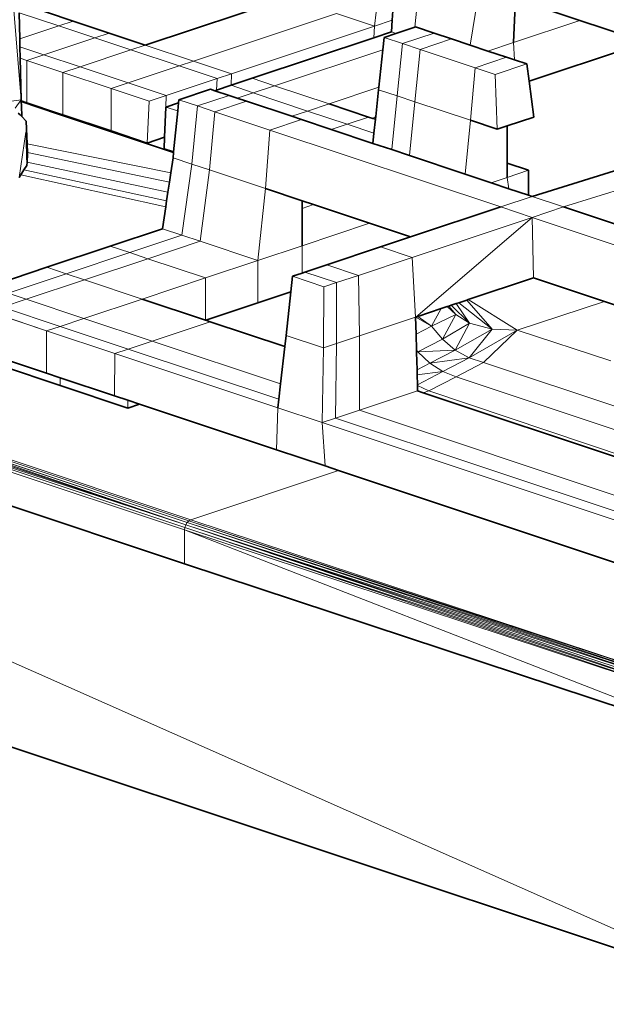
# Model space of a CAD drawing. Header units: inches. Extents: x 0 to 12.9, y 0 to 8.3.
# Tile 52 of 74: x 8.478 to 8.845, y 1.415 to 2.032. Entities that reach past the tile are written whole.
import ezdxf

# ---------------------------------------------------------------- set-up
doc = ezdxf.new("R2010")
doc.units = ezdxf.units.IN
doc.header["$MEASUREMENT"] = 0
doc.layers.add('Default', color=7, linetype='Continuous')

# ---------------------------------------------------------------- blocks, each defined once
blk = doc.blocks.new('MODEL_3')
at = {"lineweight": 0}
for p, q in [((8.95666, 1.41454), (6.9402, 2.08668)), ((8.70558, 2.07242), (8.70021, 2.02762)), ((8.70021, 2.02762), (8.70558, 2.07242)), ((8.71398, 2.06962), (8.71134, 2.03133)), ((8.71134, 2.03133), (8.71398, 2.06962)), ((8.72562, 2.02708), (8.72921, 2.06454)), ((8.72921, 2.06454), (8.72562, 2.02708)), ((8.76027, 2.01576), (8.76621, 2.05221)), ((8.76621, 2.05221), (8.76027, 2.01576)), ((8.47884, 1.98145), (8.47341, 2.0485)), ((8.47341, 2.0485), (8.47884, 1.98145)), ((8.64612, 2.04565), (8.5567, 2.01584)), ((8.5567, 2.01584), (8.64612, 2.04565)), ((8.51156, 2.03089), (8.47755, 2.04223)), ((8.47755, 2.04223), (8.51156, 2.03089)), ((8.78743, 2.0175), (8.78833, 2.04054)), ((8.78833, 2.04054), (8.78743, 2.0175)), ((8.79477, 2.04269), (8.82889, 2.03132)), ((8.82889, 2.03132), (8.79477, 2.04269)), ((8.47768, 2.03612), (8.47803, 2.01971)), ((8.50246, 2.02786), (8.47768, 2.03612)), ((8.47768, 2.03612), (8.50246, 2.02786)), ((8.47803, 2.01971), (8.47768, 2.03612)), ((8.51156, 2.03089), (8.50246, 2.02786)), ((8.50246, 2.02786), (8.51156, 2.03089)), ((8.53409, 2.02338), (8.51156, 2.03089)), ((8.51156, 2.03089), (8.53409, 2.02338)), ((8.67638, 2.03556), (8.58696, 2.00576)), ((8.58696, 2.00576), (8.67638, 2.03556)), ((8.67638, 2.03556), (8.70021, 2.02762)), ((8.70021, 2.02762), (8.67638, 2.03556)), ((8.70021, 2.02762), (8.71134, 2.03133)), ((8.71134, 2.03133), (8.70021, 2.02762)), ((8.71134, 2.03133), (8.71084, 2.02408)), ((8.71084, 2.02408), (8.71134, 2.03133)), ((8.78743, 2.0175), (8.82889, 2.03132)), ((8.82889, 2.03132), (8.78743, 2.0175)), ((8.82889, 2.03132), (8.87032, 2.01751)), ((8.87032, 2.01751), (8.82889, 2.03132)), ((8.50246, 2.02786), (8.47803, 2.01971)), ((8.47803, 2.01971), (8.50246, 2.02786)), ((8.50246, 2.02786), (8.52499, 2.02035)), ((8.52499, 2.02035), (8.50246, 2.02786)), ((8.70021, 2.02762), (8.61078, 1.99782)), ((8.61078, 1.99782), (8.70021, 2.02762)), ((8.70021, 2.02762), (8.69987, 2.02042)), ((8.69987, 2.02042), (8.70021, 2.02762)), ((8.72562, 2.02708), (8.71373, 2.02311)), ((8.71373, 2.02311), (8.72562, 2.02708)), ((8.72597, 2.02719), (8.72562, 2.02708)), ((8.72562, 2.02708), (8.72597, 2.02719)), ((8.7376, 2.02332), (8.72597, 2.02719)), ((8.72597, 2.02719), (8.7376, 2.02332)), ((8.95666, 1.41454), (7.58737, 2.02194)), ((7.58737, 2.02194), (8.95666, 1.41454)), ((8.47803, 2.01971), (8.47814, 2.01475)), ((8.47814, 2.01475), (8.47803, 2.01971)), ((8.52499, 2.02035), (8.49317, 2.00974)), ((8.49317, 2.00974), (8.52499, 2.02035)), ((8.53409, 2.02338), (8.52499, 2.02035)), ((8.52499, 2.02035), (8.53409, 2.02338)), ((8.5476, 2.01281), (8.52499, 2.02035)), ((8.52499, 2.02035), (8.5476, 2.01281)), ((8.5567, 2.01584), (8.53409, 2.02338)), ((8.53409, 2.02338), (8.5567, 2.01584)), ((8.69987, 2.02042), (8.62363, 1.99501)), ((8.62363, 1.99501), (8.69987, 2.02042)), ((8.71084, 2.02408), (8.69987, 2.02042)), ((8.69987, 2.02042), (8.71084, 2.02408)), ((8.70625, 2.02062), (8.70545, 2.01292)), ((8.70545, 2.01292), (8.70625, 2.02062)), ((8.71373, 2.02311), (8.70625, 2.02062)), ((8.70625, 2.02062), (8.71373, 2.02311)), ((8.71788, 2.01674), (8.70625, 2.02062)), ((8.70625, 2.02062), (8.71788, 2.01674)), ((8.71373, 2.02311), (8.71084, 2.02408)), ((8.71084, 2.02408), (8.71373, 2.02311)), ((8.7376, 2.02332), (8.71788, 2.01674)), ((8.71788, 2.01674), (8.7376, 2.02332)), ((8.74852, 2.01968), (8.7288, 2.01311)), ((8.7288, 2.01311), (8.74852, 2.01968)), ((8.74852, 2.01968), (8.7376, 2.02332)), ((8.7376, 2.02332), (8.74852, 2.01968)), ((8.76027, 2.01576), (8.74852, 2.01968)), ((8.74852, 2.01968), (8.76027, 2.01576)), ((8.47814, 2.01475), (8.47829, 2.00752)), ((8.49317, 2.00974), (8.47814, 2.01475)), ((8.47829, 2.00752), (8.47814, 2.01475)), ((8.47814, 2.01475), (8.49317, 2.00974)), ((8.5476, 2.01281), (8.51578, 2.0022)), ((8.51578, 2.0022), (8.5476, 2.01281)), ((8.5567, 2.01584), (8.5476, 2.01281)), ((8.5476, 2.01281), (8.5567, 2.01584)), ((8.57786, 2.00272), (8.5476, 2.01281)), ((8.5476, 2.01281), (8.57786, 2.00272)), ((8.58696, 2.00576), (8.5567, 2.01584)), ((8.5567, 2.01584), (8.58696, 2.00576)), ((8.70545, 2.01292), (8.63768, 1.99033)), ((8.63768, 1.99033), (8.70545, 2.01292)), ((8.70545, 2.01292), (8.70301, 1.98936)), ((8.70301, 1.98936), (8.70545, 2.01292)), ((8.71788, 2.01674), (8.71455, 1.9839)), ((8.71455, 1.9839), (8.71788, 2.01674)), ((8.7288, 2.01311), (8.71788, 2.01674)), ((8.71788, 2.01674), (8.7288, 2.01311)), ((8.7288, 2.01311), (8.72555, 1.98024)), ((8.72555, 1.98024), (8.7288, 2.01311)), ((8.7288, 2.01311), (8.76334, 2.00159)), ((8.76334, 2.00159), (8.7288, 2.01311)), ((8.77125, 2.0121), (8.76027, 2.01576)), ((8.76027, 2.01576), (8.77125, 2.0121)), ((8.77125, 2.0121), (8.78743, 2.0175)), ((8.78743, 2.0175), (8.77125, 2.0121)), ((8.78306, 2.00816), (8.77125, 2.0121)), ((8.77125, 2.0121), (8.78306, 2.00816)), ((8.78808, 2.00649), (8.78743, 2.0175)), ((8.78743, 2.0175), (8.78808, 2.00649)), ((8.79711, 1.9931), (8.87032, 2.01751)), ((8.87032, 2.01751), (8.79711, 1.9931)), ((8.47829, 2.00752), (8.47884, 1.98145)), ((8.47884, 1.98145), (8.47829, 2.00752)), ((8.47829, 2.00752), (8.4824, 2.00615)), ((8.4824, 2.00615), (8.47829, 2.00752)), ((8.4824, 2.00615), (8.49317, 2.00974)), ((8.49317, 2.00974), (8.4824, 2.00615)), ((8.50501, 1.99861), (8.4824, 2.00615)), ((8.4824, 2.00615), (8.50501, 1.99861)), ((8.4824, 1.9796), (8.4824, 2.00615)), ((8.4824, 2.00615), (8.4824, 1.9796)), ((8.51578, 2.0022), (8.49317, 2.00974)), ((8.49317, 2.00974), (8.51578, 2.0022)), ((8.76334, 2.00159), (8.78306, 2.00816)), ((8.78306, 2.00816), (8.76334, 2.00159)), ((8.78808, 2.00649), (8.78306, 2.00816)), ((8.78306, 2.00816), (8.78808, 2.00649)), ((8.79567, 2.00396), (8.78808, 2.00649)), ((8.78808, 2.00649), (8.79567, 2.00396)), ((8.51578, 2.0022), (8.50501, 1.99861)), ((8.50501, 1.99861), (8.51578, 2.0022)), ((8.54604, 1.99212), (8.51578, 2.0022)), ((8.51578, 2.0022), (8.54604, 1.99212)), ((8.57786, 2.00272), (8.54604, 1.99212)), ((8.54604, 1.99212), (8.57786, 2.00272)), ((8.57786, 2.00272), (8.58696, 2.00576)), ((8.58696, 2.00576), (8.57786, 2.00272)), ((8.60168, 1.99478), (8.57786, 2.00272)), ((8.57786, 2.00272), (8.60168, 1.99478)), ((8.61078, 1.99782), (8.58696, 2.00576)), ((8.58696, 2.00576), (8.61078, 1.99782)), ((8.76334, 2.00159), (8.76033, 1.96865)), ((8.76033, 1.96865), (8.76334, 2.00159)), ((8.76334, 2.00159), (8.77594, 1.99739)), ((8.77594, 1.99739), (8.76334, 2.00159)), ((8.77594, 1.99739), (8.79567, 2.00396)), ((8.79567, 2.00396), (8.77594, 1.99739)), ((8.79711, 1.9931), (8.79567, 2.00396)), ((8.79567, 2.00396), (8.79711, 1.9931)), ((8.50501, 1.99861), (8.50501, 1.97206)), ((8.50501, 1.97206), (8.50501, 1.99861)), ((8.50501, 1.99861), (8.53527, 1.98853)), ((8.53527, 1.98853), (8.50501, 1.99861)), ((8.60168, 1.99478), (8.56986, 1.98417)), ((8.56986, 1.98417), (8.60168, 1.99478)), ((8.60168, 1.99478), (8.60134, 1.98758)), ((8.61078, 1.99782), (8.60168, 1.99478)), ((8.61045, 1.99062), (8.61078, 1.99782)), ((8.62363, 1.99501), (8.61045, 1.99062)), ((8.61045, 1.99062), (8.62363, 1.99501)), ((8.63768, 1.99033), (8.62363, 1.99501)), ((8.62363, 1.99501), (8.63768, 1.99033)), ((8.77594, 1.99739), (8.77711, 1.96305)), ((8.77711, 1.96305), (8.77594, 1.99739)), ((8.54604, 1.99212), (8.53527, 1.98853)), ((8.53527, 1.98853), (8.54604, 1.99212)), ((8.53527, 1.98853), (8.53527, 1.96197)), ((8.53527, 1.96197), (8.53527, 1.98853)), ((8.53527, 1.98853), (8.5591, 1.98059)), ((8.5591, 1.98059), (8.53527, 1.98853)), ((8.54604, 1.99212), (8.56986, 1.98417)), ((8.56986, 1.98417), (8.54604, 1.99212)), ((8.59754, 1.98813), (8.57778, 1.98155)), ((8.57778, 1.98155), (8.59754, 1.98813)), ((8.60027, 1.98722), (8.59754, 1.98813)), ((8.59754, 1.98813), (8.60027, 1.98722)), ((8.60134, 1.98758), (8.60027, 1.98722)), ((8.60027, 1.98722), (8.60134, 1.98758)), ((8.60134, 1.98758), (8.61045, 1.99062)), ((8.62425, 1.98585), (8.61045, 1.99062)), ((8.61045, 1.99062), (8.62425, 1.98585)), ((8.63768, 1.99033), (8.62425, 1.98585)), ((8.62425, 1.98585), (8.63768, 1.99033)), ((8.6718, 1.97895), (8.63768, 1.99033)), ((8.63768, 1.99033), (8.6718, 1.97895)), ((8.70301, 1.98936), (8.6718, 1.97895)), ((8.6718, 1.97895), (8.70301, 1.98936)), ((8.70285, 1.98781), (8.70105, 1.97106)), ((8.70105, 1.97106), (8.70285, 1.98781)), ((8.70285, 1.98781), (8.70301, 1.98936)), ((8.70301, 1.98936), (8.70285, 1.98781)), ((8.71455, 1.9839), (8.70285, 1.98781)), ((8.70285, 1.98781), (8.71455, 1.9839)), ((8.8001, 1.97072), (8.79711, 1.9931)), ((8.79711, 1.9931), (8.8001, 1.97072)), ((8.46798, 1.98013), (8.47884, 1.98145)), ((8.47884, 1.98145), (8.46798, 1.98013)), ((8.47884, 1.98145), (8.47511, 1.97626)), ((8.4789, 1.98077), (8.47884, 1.98145)), ((8.5591, 1.98059), (8.56986, 1.98417)), ((8.56986, 1.98417), (8.5591, 1.98059)), ((8.56986, 1.98417), (8.56958, 1.97699)), ((8.56958, 1.97699), (8.56986, 1.98417)), ((8.57778, 1.98155), (8.57759, 1.97966)), ((8.57759, 1.97966), (8.57778, 1.98155)), ((8.58939, 1.97768), (8.57778, 1.98155)), ((8.57778, 1.98155), (8.58939, 1.97768)), ((8.60914, 1.98427), (8.58939, 1.97768)), ((8.58939, 1.97768), (8.60914, 1.98427)), ((8.60027, 1.98722), (8.60914, 1.98427)), ((8.60914, 1.98427), (8.60027, 1.98722)), ((8.60914, 1.98427), (8.61432, 1.98254)), ((8.61432, 1.98254), (8.60914, 1.98427)), ((8.61432, 1.98254), (8.62425, 1.98585)), ((8.62425, 1.98585), (8.61432, 1.98254)), ((8.61432, 1.98254), (8.62004, 1.98064)), ((8.62004, 1.98064), (8.61432, 1.98254)), ((8.65837, 1.97448), (8.62425, 1.98585)), ((8.62425, 1.98585), (8.65837, 1.97448)), ((8.71455, 1.9839), (8.71104, 1.95026)), ((8.71104, 1.95026), (8.71455, 1.9839)), ((8.72555, 1.98024), (8.71455, 1.9839)), ((8.71455, 1.9839), (8.72555, 1.98024)), ((8.4824, 1.9796), (8.4789, 1.98077)), ((8.4789, 1.98077), (8.4824, 1.9796)), ((8.47893, 1.98035), (8.4789, 1.98077)), ((8.47914, 1.97777), (8.47893, 1.98035)), ((8.47893, 1.98035), (8.50241, 1.97252)), ((8.50241, 1.97252), (8.47893, 1.98035)), ((8.47934, 1.97095), (8.47914, 1.97777)), ((8.50241, 1.97293), (8.4824, 1.9796)), ((8.4824, 1.9796), (8.50241, 1.97293)), ((8.5591, 1.98059), (8.55789, 1.95443)), ((8.55789, 1.95443), (8.5591, 1.98059)), ((8.56958, 1.97699), (8.56865, 1.95802)), ((8.56865, 1.95802), (8.56958, 1.97699)), ((8.57759, 1.97966), (8.56958, 1.97699)), ((8.56958, 1.97699), (8.57706, 1.9745)), ((8.57706, 1.9745), (8.57759, 1.97966)), ((8.58939, 1.97768), (8.58587, 1.94124)), ((8.58587, 1.94124), (8.58939, 1.97768)), ((8.60028, 1.97405), (8.58939, 1.97768)), ((8.58939, 1.97768), (8.60028, 1.97405)), ((8.62004, 1.98064), (8.60028, 1.97405)), ((8.60028, 1.97405), (8.62004, 1.98064)), ((8.62004, 1.98064), (8.64844, 1.97117)), ((8.64844, 1.97117), (8.62004, 1.98064)), ((8.6718, 1.97895), (8.65837, 1.97448)), ((8.65837, 1.97448), (8.6718, 1.97895)), ((8.6718, 1.97895), (8.69654, 1.97071)), ((8.69654, 1.97071), (8.6718, 1.97895)), ((8.72212, 1.94656), (8.72555, 1.98024)), ((8.72555, 1.98024), (8.72212, 1.94656)), ((8.72555, 1.98024), (8.76033, 1.96865)), ((8.76033, 1.96865), (8.72555, 1.98024)), ((8.48213, 1.96818), (8.47934, 1.97095)), ((8.50501, 1.97206), (8.50241, 1.97293)), ((8.50241, 1.97252), (8.50241, 1.97293)), ((8.50241, 1.97293), (8.50501, 1.97206)), ((8.50241, 1.97293), (8.50241, 1.97252)), ((8.50241, 1.97252), (8.57442, 1.94852)), ((8.57442, 1.94852), (8.50241, 1.97252)), ((8.53527, 1.96197), (8.50501, 1.97206)), ((8.50501, 1.97206), (8.53527, 1.96197)), ((8.57706, 1.9745), (8.57445, 1.94882)), ((8.57445, 1.94882), (8.57706, 1.9745)), ((8.60028, 1.97405), (8.59694, 1.93755)), ((8.59694, 1.93755), (8.60028, 1.97405)), ((8.63475, 1.96256), (8.60028, 1.97405)), ((8.60028, 1.97405), (8.63475, 1.96256)), ((8.63475, 1.96256), (8.65451, 1.96915)), ((8.65451, 1.96915), (8.63475, 1.96256)), ((8.64844, 1.97117), (8.65837, 1.97448)), ((8.65837, 1.97448), (8.64844, 1.97117)), ((8.64844, 1.97117), (8.65451, 1.96915)), ((8.65451, 1.96915), (8.64844, 1.97117)), ((8.65451, 1.96915), (8.67316, 1.96292)), ((8.67316, 1.96292), (8.65451, 1.96915)), ((8.68311, 1.96623), (8.65837, 1.97448)), ((8.65837, 1.97448), (8.68311, 1.96623)), ((8.69654, 1.97071), (8.68311, 1.96623)), ((8.68311, 1.96623), (8.69654, 1.97071)), ((8.69654, 1.97071), (8.69915, 1.96984)), ((8.69915, 1.96984), (8.69654, 1.97071)), ((8.70105, 1.97106), (8.69915, 1.96984)), ((8.69915, 1.96984), (8.70086, 1.96927)), ((8.70086, 1.96927), (8.69993, 1.96062)), ((8.69993, 1.96062), (8.70086, 1.96927)), ((8.70086, 1.96927), (8.70105, 1.97106)), ((8.78333, 1.96513), (8.8001, 1.97072)), ((8.8001, 1.97072), (8.78333, 1.96513)), ((8.79898, 1.92089), (8.96027, 1.97135)), ((8.96027, 1.97135), (8.79898, 1.92089)), ((8.48243, 1.94042), (8.48213, 1.96818)), ((8.48213, 1.96818), (8.48271, 1.9539)), ((8.48271, 1.9539), (8.48213, 1.96818)), ((8.68311, 1.96623), (8.67316, 1.96292)), ((8.67316, 1.96292), (8.68311, 1.96623)), ((8.67316, 1.96292), (8.69924, 1.9542)), ((8.69924, 1.9542), (8.67316, 1.96292)), ((8.69993, 1.96062), (8.68311, 1.96623)), ((8.68311, 1.96623), (8.69993, 1.96062)), ((8.75717, 1.93485), (8.76033, 1.96865)), ((8.76033, 1.96865), (8.75717, 1.93485)), ((8.76033, 1.96865), (8.77711, 1.96305)), ((8.77711, 1.96305), (8.76033, 1.96865)), ((8.77711, 1.96305), (8.78333, 1.96513)), ((8.78333, 1.96513), (8.77711, 1.96305)), ((8.78333, 1.94178), (8.78333, 1.96513)), ((8.78333, 1.96513), (8.78333, 1.94178)), ((8.97998, 1.96478), (8.81869, 1.91432)), ((8.81869, 1.91432), (8.97998, 1.96478)), ((8.47759, 1.93281), (8.4819, 1.96118)), ((8.4819, 1.96118), (8.48243, 1.94042)), ((8.55789, 1.95443), (8.53527, 1.96197)), ((8.53527, 1.96197), (8.55789, 1.95443)), ((8.56865, 1.95802), (8.55789, 1.95443)), ((8.55789, 1.95443), (8.56865, 1.95802)), ((8.56865, 1.95802), (8.56847, 1.95081)), ((8.56847, 1.95081), (8.56865, 1.95802)), ((8.63197, 1.92587), (8.63475, 1.96256)), ((8.63475, 1.96256), (8.63197, 1.92587)), ((8.77933, 1.91434), (8.63475, 1.96256)), ((8.63475, 1.96256), (8.77933, 1.91434)), ((8.69993, 1.96062), (8.69924, 1.9542)), ((8.69924, 1.9542), (8.69993, 1.96062)), ((8.48271, 1.9539), (8.48294, 1.94843)), ((8.57266, 1.93569), (8.48271, 1.9539)), ((8.48271, 1.9539), (8.57266, 1.93569)), ((8.48294, 1.94843), (8.48271, 1.9539)), ((8.56847, 1.95081), (8.57445, 1.94882)), ((8.57445, 1.94882), (8.56847, 1.95081)), ((8.69924, 1.9542), (8.71104, 1.95026)), ((8.71104, 1.95026), (8.69924, 1.9542)), ((8.48298, 1.9474), (8.4826, 1.94251)), ((8.4826, 1.94251), (8.48298, 1.9474)), ((8.48294, 1.94843), (8.48298, 1.9474)), ((8.48298, 1.9474), (8.48294, 1.94843)), ((8.48294, 1.94843), (8.57181, 1.92997)), ((8.57181, 1.92997), (8.48294, 1.94843)), ((8.57407, 1.94517), (8.57266, 1.93569)), ((8.57266, 1.93569), (8.57407, 1.94517)), ((8.57442, 1.94852), (8.57407, 1.94517)), ((8.57407, 1.94517), (8.57442, 1.94852)), ((8.58587, 1.94124), (8.57407, 1.94517)), ((8.57407, 1.94517), (8.58587, 1.94124)), ((8.57445, 1.94882), (8.57442, 1.94852)), ((8.57442, 1.94852), (8.57445, 1.94882)), ((8.71104, 1.95026), (8.72212, 1.94656)), ((8.72212, 1.94656), (8.71104, 1.95026)), ((8.72212, 1.94656), (8.75717, 1.93485)), ((8.75717, 1.93485), (8.72212, 1.94656)), ((8.48243, 1.94042), (8.48068, 1.93766)), ((8.48068, 1.93766), (8.48243, 1.94042)), ((8.4826, 1.94251), (8.48243, 1.94042)), ((8.48243, 1.94042), (8.4826, 1.94251)), ((8.4826, 1.94251), (8.57087, 1.92366)), ((8.57087, 1.92366), (8.4826, 1.94251)), ((8.58587, 1.94124), (8.5796, 1.8966)), ((8.5796, 1.8966), (8.58587, 1.94124)), ((8.59694, 1.93755), (8.58587, 1.94124)), ((8.58587, 1.94124), (8.59694, 1.93755)), ((8.79677, 1.93731), (8.78333, 1.94178)), ((8.78333, 1.93283), (8.78333, 1.94178)), ((8.78333, 1.94178), (8.79677, 1.93731)), ((8.78333, 1.94178), (8.78333, 1.93283)), ((8.47869, 1.93455), (8.47759, 1.93281)), ((8.47759, 1.93281), (8.47869, 1.93455)), ((8.48068, 1.93766), (8.47869, 1.93455)), ((8.47869, 1.93455), (8.48068, 1.93766)), ((8.47869, 1.93455), (8.56949, 1.91439)), ((8.56949, 1.91439), (8.47869, 1.93455)), ((8.48068, 1.93766), (8.57005, 1.91813)), ((8.57005, 1.91813), (8.48068, 1.93766)), ((8.57181, 1.92997), (8.57266, 1.93569)), ((8.57266, 1.93569), (8.57181, 1.92997)), ((8.59101, 1.8928), (8.59694, 1.93755)), ((8.59694, 1.93755), (8.59101, 1.8928)), ((8.63197, 1.92587), (8.59694, 1.93755)), ((8.59694, 1.93755), (8.63197, 1.92587)), ((8.75717, 1.93485), (8.77328, 1.92947)), ((8.77328, 1.92947), (8.75717, 1.93485)), ((8.77328, 1.92947), (8.78333, 1.93283)), ((8.78333, 1.93283), (8.77328, 1.92947)), ((8.78333, 1.93283), (8.79677, 1.93731)), ((8.79677, 1.93731), (8.78333, 1.93283)), ((8.78442, 1.92575), (8.78333, 1.93283)), ((8.78333, 1.93283), (8.78442, 1.92575)), ((8.79677, 1.92163), (8.79677, 1.93731)), ((8.79677, 1.93731), (8.79677, 1.92163)), ((8.57087, 1.92366), (8.57181, 1.92997)), ((8.57181, 1.92997), (8.57087, 1.92366)), ((8.62712, 1.88076), (8.63197, 1.92587)), ((8.63197, 1.92587), (8.62712, 1.88076)), ((8.63197, 1.92587), (8.6549, 1.91822)), ((8.6549, 1.91822), (8.63197, 1.92587)), ((8.77328, 1.92947), (8.78442, 1.92575)), ((8.78442, 1.92575), (8.77328, 1.92947)), ((8.78442, 1.92575), (8.79677, 1.92163)), ((8.79677, 1.92163), (8.78442, 1.92575)), ((8.57005, 1.91813), (8.57087, 1.92366)), ((8.57087, 1.92366), (8.57005, 1.91813)), ((8.77933, 1.91434), (8.79898, 1.92089)), ((8.79898, 1.92089), (8.77933, 1.91434)), ((8.79677, 1.92163), (8.79898, 1.92089)), ((8.79898, 1.92089), (8.79677, 1.92163)), ((8.79898, 1.92089), (8.81869, 1.91432)), ((8.81869, 1.91432), (8.79898, 1.92089)), ((8.56949, 1.91439), (8.56744, 1.90065)), ((8.56744, 1.90065), (8.56949, 1.91439)), ((8.56949, 1.91439), (8.57005, 1.91813)), ((8.57005, 1.91813), (8.56949, 1.91439)), ((8.6549, 1.91822), (8.65492, 1.91345)), ((8.66207, 1.91583), (8.6549, 1.91822)), ((8.65492, 1.91345), (8.66207, 1.91583)), ((8.65498, 1.89004), (8.65492, 1.91345)), ((8.65492, 1.91345), (8.65498, 1.89004)), ((8.66207, 1.91583), (8.6972, 1.90412)), ((8.6972, 1.90412), (8.66207, 1.91583)), ((8.72292, 1.89554), (8.77933, 1.91434)), ((8.77933, 1.91434), (8.72292, 1.89554)), ((8.79904, 1.90777), (8.77933, 1.91434)), ((8.77933, 1.91434), (8.79904, 1.90777)), ((8.79904, 1.90777), (8.81869, 1.91432)), ((8.81869, 1.91432), (8.79904, 1.90777)), ((8.81869, 1.91432), (8.86259, 1.89968)), ((8.86259, 1.89968), (8.81869, 1.91432)), ((8.79904, 1.90777), (8.72385, 1.8827)), ((8.72385, 1.8827), (8.79904, 1.90777)), ((8.72627, 1.84533), (8.79904, 1.90777)), ((8.79904, 1.90777), (8.72627, 1.84533)), ((9.04632, 1.82534), (8.79904, 1.90777)), ((8.79979, 1.8699), (8.79904, 1.90777)), ((8.79904, 1.90777), (9.04632, 1.82534)), ((8.79904, 1.90777), (8.79979, 1.8699)), ((8.65498, 1.89004), (8.6972, 1.90412)), ((8.6972, 1.90412), (8.65498, 1.89004)), ((8.6972, 1.90412), (8.72292, 1.89554)), ((8.72292, 1.89554), (8.6972, 1.90412)), ((8.56744, 1.90065), (8.53476, 1.88976)), ((8.53476, 1.88976), (8.56744, 1.90065)), ((8.5796, 1.8966), (8.54691, 1.8857)), ((8.54691, 1.8857), (8.5796, 1.8966)), ((8.56744, 1.90065), (8.5796, 1.8966)), ((8.5796, 1.8966), (8.56744, 1.90065)), ((8.5796, 1.8966), (8.59101, 1.8928)), ((8.59101, 1.8928), (8.5796, 1.8966)), ((8.70414, 1.88928), (8.72292, 1.89554)), ((8.72292, 1.89554), (8.70414, 1.88928)), ((8.53476, 1.88976), (8.49503, 1.87651)), ((8.49503, 1.87651), (8.53476, 1.88976)), ((8.54691, 1.8857), (8.53476, 1.88976)), ((8.53476, 1.88976), (8.54691, 1.8857)), ((8.59101, 1.8928), (8.55832, 1.8819)), ((8.55832, 1.8819), (8.59101, 1.8928)), ((8.59101, 1.8928), (8.62712, 1.88076)), ((8.62712, 1.88076), (8.59101, 1.8928)), ((8.62712, 1.88076), (8.65498, 1.89004)), ((8.65498, 1.89004), (8.62712, 1.88076)), ((8.65498, 1.87289), (8.65498, 1.89004)), ((8.65498, 1.89004), (8.65498, 1.87289)), ((8.67045, 1.87805), (8.70414, 1.88928)), ((8.70414, 1.88928), (8.67045, 1.87805)), ((8.72385, 1.8827), (8.70414, 1.88928)), ((8.70414, 1.88928), (8.72385, 1.8827)), ((8.54691, 1.8857), (8.50718, 1.87246)), ((8.50718, 1.87246), (8.54691, 1.8857)), ((8.55832, 1.8819), (8.54691, 1.8857)), ((8.54691, 1.8857), (8.55832, 1.8819)), ((8.72385, 1.8827), (8.69016, 1.87147)), ((8.69016, 1.87147), (8.72385, 1.8827)), ((8.726, 1.84524), (8.72385, 1.8827)), ((8.72385, 1.8827), (8.726, 1.84524)), ((8.49503, 1.87651), (8.45855, 1.86435)), ((8.45855, 1.86435), (8.49503, 1.87651)), ((8.50718, 1.87246), (8.49503, 1.87651)), ((8.49503, 1.87651), (8.50718, 1.87246)), ((8.55832, 1.8819), (8.51859, 1.86866)), ((8.51859, 1.86866), (8.55832, 1.8819)), ((8.59444, 1.86986), (8.55832, 1.8819)), ((8.55832, 1.8819), (8.59444, 1.86986)), ((8.59444, 1.86986), (8.62712, 1.88076)), ((8.62712, 1.88076), (8.59444, 1.86986)), ((8.62712, 1.8542), (8.62712, 1.88076)), ((8.62712, 1.88076), (8.62712, 1.8542)), ((8.6567, 1.87346), (8.67045, 1.87805)), ((8.67045, 1.87805), (8.6567, 1.87346)), ((8.67045, 1.87805), (8.69016, 1.87147)), ((8.69016, 1.87147), (8.67045, 1.87805)), ((8.50718, 1.87246), (8.47071, 1.8603)), ((8.47071, 1.8603), (8.50718, 1.87246)), ((8.51859, 1.86866), (8.50718, 1.87246)), ((8.50718, 1.87246), (8.51859, 1.86866)), ((8.64787, 1.86112), (8.64888, 1.87086)), ((8.64888, 1.87086), (8.64787, 1.86112)), ((8.64888, 1.87086), (8.65498, 1.87289)), ((8.65498, 1.87289), (8.64888, 1.87086)), ((8.64888, 1.87086), (8.6686, 1.86428)), ((8.6686, 1.86428), (8.64888, 1.87086)), ((8.65498, 1.87289), (8.6567, 1.87346)), ((8.6567, 1.87346), (8.65498, 1.87289)), ((8.6567, 1.87346), (8.67641, 1.86689)), ((8.67641, 1.86689), (8.6567, 1.87346)), ((8.67641, 1.86689), (8.69016, 1.87147)), ((8.69016, 1.87147), (8.67641, 1.86689)), ((8.69016, 1.87147), (8.69088, 1.83353)), ((8.69088, 1.83353), (8.69016, 1.87147)), ((8.51859, 1.86866), (8.48212, 1.8565)), ((8.48212, 1.8565), (8.51859, 1.86866)), ((8.55471, 1.85662), (8.51859, 1.86866)), ((8.51859, 1.86866), (8.55471, 1.85662)), ((8.55471, 1.85662), (8.59444, 1.86986)), ((8.59444, 1.86986), (8.55471, 1.85662)), ((8.59444, 1.84338), (8.59444, 1.86986)), ((8.59444, 1.86986), (8.59444, 1.84338)), ((8.6686, 1.86428), (8.66839, 1.82604)), ((8.66839, 1.82604), (8.6686, 1.86428)), ((8.67641, 1.86689), (8.6686, 1.86428)), ((8.6686, 1.86428), (8.67641, 1.86689)), ((8.67641, 1.86689), (8.67654, 1.82875)), ((8.67654, 1.82875), (8.67641, 1.86689)), ((8.79979, 1.8699), (8.75889, 1.85623)), ((8.75889, 1.85623), (8.79979, 1.8699)), ((8.84435, 1.85505), (8.79979, 1.8699)), ((8.79979, 1.8699), (8.84435, 1.85505)), ((8.48212, 1.8565), (8.47071, 1.8603)), ((8.47071, 1.8603), (8.48212, 1.8565)), ((8.64787, 1.86112), (8.62712, 1.8542)), ((8.62712, 1.8542), (8.64787, 1.86112)), ((8.64502, 1.83383), (8.64787, 1.86112)), ((8.64787, 1.86112), (8.64502, 1.83383)), ((8.48212, 1.8565), (8.46723, 1.85153)), ((8.46723, 1.85153), (8.48212, 1.8565)), ((8.48212, 1.8565), (8.51823, 1.84446)), ((8.51823, 1.84446), (8.48212, 1.8565)), ((8.51823, 1.84446), (8.55471, 1.85662)), ((8.55471, 1.85662), (8.51823, 1.84446)), ((8.59444, 1.84338), (8.55471, 1.85662)), ((8.55471, 1.85662), (8.59444, 1.84338)), ((8.59453, 1.84334), (8.62712, 1.8542)), ((8.62712, 1.8542), (8.59453, 1.84334)), ((8.74581, 1.85186), (8.7421, 1.85062)), ((8.7421, 1.85062), (8.74581, 1.85186)), ((8.74606, 1.85194), (8.74581, 1.85186)), ((8.74581, 1.85186), (8.75115, 1.8469)), ((8.74693, 1.85223), (8.74606, 1.85194)), ((8.7483, 1.85269), (8.74693, 1.85223)), ((8.74693, 1.85223), (8.7483, 1.85269)), ((8.75115, 1.8469), (8.74693, 1.85223)), ((8.75144, 1.85374), (8.7483, 1.85269)), ((8.7483, 1.85269), (8.75144, 1.85374)), ((8.7483, 1.85269), (8.7598, 1.84151)), ((8.7598, 1.84151), (8.7483, 1.85269)), ((8.75305, 1.85428), (8.75144, 1.85374)), ((8.75144, 1.85374), (8.75305, 1.85428)), ((8.75144, 1.85374), (8.7598, 1.84151)), ((8.7598, 1.84151), (8.75144, 1.85374)), ((8.75817, 1.85599), (8.75305, 1.85428)), ((8.75305, 1.85428), (8.75817, 1.85599)), ((8.77395, 1.83774), (8.75305, 1.85428)), ((8.75305, 1.85428), (8.77395, 1.83774)), ((8.75889, 1.85623), (8.75817, 1.85599)), ((8.75817, 1.85599), (8.75889, 1.85623)), ((8.77395, 1.83774), (8.75817, 1.85599)), ((8.75817, 1.85599), (8.77395, 1.83774)), ((8.78964, 1.83709), (8.75889, 1.85623)), ((8.75889, 1.85623), (8.78964, 1.83709)), ((8.78964, 1.83709), (8.84435, 1.85505)), ((8.84435, 1.85505), (8.78964, 1.83709)), ((8.87476, 1.84491), (8.84435, 1.85505)), ((8.84435, 1.85505), (8.87476, 1.84491)), ((8.45876, 1.84871), (8.49488, 1.83668)), ((8.49488, 1.83668), (8.45876, 1.84871)), ((8.46723, 1.85153), (8.50334, 1.8395)), ((8.50334, 1.8395), (8.46723, 1.85153)), ((8.72733, 1.84568), (8.72627, 1.84533)), ((8.72627, 1.84533), (8.72733, 1.84568)), ((8.7421, 1.85062), (8.72733, 1.84568)), ((8.72733, 1.84568), (8.7421, 1.85062)), ((8.73602, 1.83957), (8.72733, 1.84568)), ((8.72733, 1.84568), (8.73602, 1.83957)), ((8.73602, 1.83957), (8.7421, 1.85062)), ((8.7421, 1.85062), (8.73602, 1.83957)), ((8.73602, 1.83957), (8.75115, 1.8469)), ((8.75115, 1.8469), (8.73602, 1.83957)), ((8.75115, 1.8469), (8.74278, 1.83145)), ((8.74278, 1.83145), (8.75115, 1.8469)), ((8.75115, 1.8469), (8.7598, 1.84151)), ((8.7598, 1.84151), (8.75115, 1.8469)), ((8.49488, 1.83668), (8.50334, 1.8395)), ((8.50334, 1.8395), (8.49488, 1.83668)), ((8.50334, 1.8395), (8.51823, 1.84446)), ((8.51823, 1.84446), (8.50334, 1.8395)), ((8.50334, 1.8395), (8.54605, 1.82526)), ((8.54605, 1.82526), (8.50334, 1.8395)), ((8.51823, 1.84446), (8.56094, 1.83022)), ((8.56094, 1.83022), (8.51823, 1.84446)), ((8.56094, 1.83022), (8.59741, 1.84238)), ((8.59741, 1.84238), (8.56094, 1.83022)), ((8.59453, 1.84334), (8.59444, 1.84338)), ((8.59444, 1.84338), (8.59453, 1.84334)), ((8.59741, 1.84238), (8.59453, 1.84334)), ((8.59453, 1.84334), (8.59741, 1.84238)), ((8.64419, 1.82679), (8.59741, 1.84238)), ((8.59741, 1.84238), (8.64419, 1.82679)), ((8.726, 1.84524), (8.69088, 1.83353)), ((8.69088, 1.83353), (8.726, 1.84524)), ((8.72627, 1.84533), (8.726, 1.84524)), ((8.726, 1.84524), (8.72627, 1.84533)), ((8.726, 1.84524), (8.7263, 1.83453)), ((8.7263, 1.83453), (8.726, 1.84524)), ((8.72627, 1.84533), (8.73602, 1.83957)), ((8.73602, 1.83957), (8.72627, 1.84533)), ((8.7263, 1.83453), (8.73602, 1.83957)), ((8.73602, 1.83957), (8.7263, 1.83453)), ((8.73602, 1.83957), (8.74278, 1.83145)), ((8.74278, 1.83145), (8.73602, 1.83957)), ((8.74278, 1.83145), (8.7598, 1.84151)), ((8.7598, 1.84151), (8.74278, 1.83145)), ((8.7598, 1.84151), (8.75082, 1.82466)), ((8.75082, 1.82466), (8.7598, 1.84151)), ((8.7598, 1.84151), (8.77395, 1.83774)), ((8.77395, 1.83774), (8.7598, 1.84151)), ((8.49488, 1.81012), (8.49488, 1.83668)), ((8.49488, 1.83668), (8.53759, 1.82244)), ((8.53759, 1.82244), (8.49488, 1.83668)), ((8.49488, 1.83668), (8.49488, 1.81012)), ((8.64419, 1.82679), (8.64502, 1.83383)), ((8.64502, 1.83383), (8.64419, 1.82679)), ((8.64502, 1.83383), (8.66839, 1.82604)), ((8.66839, 1.82604), (8.64502, 1.83383)), ((8.69088, 1.83353), (8.67654, 1.82875)), ((8.67654, 1.82875), (8.69088, 1.83353)), ((8.69083, 1.78693), (8.69088, 1.83353)), ((8.69088, 1.83353), (8.69083, 1.78693)), ((8.7263, 1.83453), (8.72659, 1.82454)), ((8.72659, 1.82454), (8.7263, 1.83453)), ((8.75082, 1.82466), (8.77395, 1.83774)), ((8.77395, 1.83774), (8.75082, 1.82466)), ((8.77395, 1.83774), (8.75963, 1.8197)), ((8.75963, 1.8197), (8.77395, 1.83774)), ((8.75963, 1.8197), (8.78964, 1.83709)), ((8.78964, 1.83709), (8.75963, 1.8197)), ((8.76866, 1.81683), (8.78964, 1.83709)), ((8.78964, 1.83709), (8.76866, 1.81683)), ((8.78964, 1.83709), (8.77395, 1.83774)), ((8.77395, 1.83774), (8.78964, 1.83709)), ((8.78964, 1.83709), (8.84842, 1.8179)), ((8.84842, 1.8179), (8.78964, 1.83709)), ((8.56094, 1.83022), (8.54605, 1.82526)), ((8.54605, 1.82526), (8.56094, 1.83022)), ((8.56094, 1.83022), (8.64144, 1.80339)), ((8.64144, 1.80339), (8.56094, 1.83022)), ((8.66839, 1.82604), (8.67654, 1.82875)), ((8.67654, 1.82875), (8.66839, 1.82604)), ((8.67654, 1.82875), (8.67594, 1.78196)), ((8.67594, 1.78196), (8.67654, 1.82875)), ((8.74278, 1.83145), (8.72741, 1.82348)), ((8.72741, 1.82348), (8.74278, 1.83145)), ((8.74278, 1.83145), (8.75082, 1.82466)), ((8.75082, 1.82466), (8.74278, 1.83145)), ((8.53736, 1.79596), (8.53759, 1.82244)), ((8.53759, 1.82244), (8.53736, 1.79596)), ((8.54605, 1.82526), (8.53759, 1.82244)), ((8.53759, 1.82244), (8.54605, 1.82526)), ((8.53759, 1.82244), (8.63968, 1.78841)), ((8.63968, 1.78841), (8.53759, 1.82244)), ((8.54605, 1.82526), (8.64031, 1.79384)), ((8.64031, 1.79384), (8.54605, 1.82526)), ((8.64144, 1.80339), (8.64419, 1.82679)), ((8.64419, 1.82679), (8.64144, 1.80339)), ((8.66839, 1.82604), (8.66748, 1.77914)), ((8.66748, 1.77914), (8.66839, 1.82604)), ((8.72659, 1.82454), (8.72662, 1.8235)), ((8.72741, 1.82348), (8.72659, 1.82454)), ((8.72662, 1.8235), (8.72663, 1.82308)), ((8.72663, 1.82308), (8.72741, 1.82348)), ((8.72663, 1.82308), (8.72693, 1.81229)), ((8.72693, 1.81229), (8.72663, 1.82308)), ((8.75082, 1.82466), (8.72741, 1.82348)), ((8.72741, 1.82348), (8.75082, 1.82466)), ((8.72741, 1.82348), (8.73494, 1.81644)), ((8.73494, 1.81644), (8.72741, 1.82348)), ((8.75082, 1.82466), (8.73494, 1.81644)), ((8.73494, 1.81644), (8.75082, 1.82466)), ((8.75082, 1.82466), (8.75963, 1.8197)), ((8.75963, 1.8197), (8.75082, 1.82466)), ((8.49488, 1.81012), (8.46723, 1.81934)), ((8.46723, 1.81934), (8.49488, 1.81012)), ((8.72693, 1.81229), (8.73494, 1.81644)), ((8.73494, 1.81644), (8.72693, 1.81229)), ((8.75963, 1.8197), (8.73494, 1.81644)), ((8.73494, 1.81644), (8.75963, 1.8197)), ((8.73494, 1.81644), (8.74314, 1.81117)), ((8.74314, 1.81117), (8.73494, 1.81644)), ((8.74314, 1.81117), (8.75963, 1.8197)), ((8.75963, 1.8197), (8.74314, 1.81117)), ((8.75148, 1.80796), (8.76866, 1.81683)), ((8.76866, 1.81683), (8.75148, 1.80796)), ((8.75963, 1.8197), (8.76866, 1.81683)), ((8.76866, 1.81683), (8.75963, 1.8197)), ((8.76866, 1.81683), (8.85464, 1.78821)), ((8.85464, 1.78821), (8.76866, 1.81683)), ((8.46723, 1.81452), (8.50334, 1.80248)), ((8.50334, 1.80248), (8.46723, 1.81452)), ((8.50334, 1.8073), (8.49488, 1.81012)), ((8.49488, 1.81012), (8.50334, 1.8073)), ((8.72693, 1.81229), (8.72702, 1.80919)), ((8.72702, 1.80919), (8.72693, 1.81229)), ((8.72702, 1.80919), (8.74314, 1.81117)), ((8.74314, 1.81117), (8.72702, 1.80919)), ((8.72702, 1.80919), (8.7272, 1.80292)), ((8.7272, 1.80292), (8.72702, 1.80919)), ((8.7272, 1.80292), (8.74314, 1.81117)), ((8.74314, 1.81117), (8.7272, 1.80292)), ((8.74314, 1.81117), (8.75148, 1.80796)), ((8.75148, 1.80796), (8.74314, 1.81117)), ((8.58512, 1.71828), (8.33309, 1.80229)), ((8.33309, 1.80229), (8.58512, 1.71828)), ((8.53736, 1.79596), (8.50334, 1.8073)), ((8.50334, 1.80248), (8.50334, 1.8073)), ((8.50334, 1.8073), (8.53736, 1.79596)), ((8.50334, 1.8073), (8.50334, 1.80248)), ((8.50334, 1.80248), (8.54582, 1.78832)), ((8.54582, 1.78832), (8.50334, 1.80248)), ((8.64031, 1.79384), (8.64144, 1.80339)), ((8.64144, 1.80339), (8.64031, 1.79384)), ((8.7272, 1.80292), (8.72721, 1.80238)), ((8.72721, 1.80238), (8.7272, 1.80292)), ((8.72721, 1.80238), (8.72731, 1.79909)), ((8.73429, 1.7991), (8.72721, 1.80238)), ((8.73429, 1.7991), (8.75148, 1.80796)), ((8.75148, 1.80796), (8.73429, 1.7991)), ((8.9116, 1.75437), (8.75148, 1.80796)), ((8.75148, 1.80796), (8.9116, 1.75437)), ((8.32897, 1.79606), (8.58132, 1.71194)), ((8.58132, 1.71194), (8.32897, 1.79606)), ((8.32923, 1.79758), (8.58149, 1.71348)), ((8.58149, 1.71348), (8.32923, 1.79758)), ((8.32923, 1.79758), (8.58202, 1.71512)), ((8.58202, 1.71512), (8.32923, 1.79758)), ((8.58202, 1.71512), (8.32986, 1.79918)), ((8.32986, 1.79918), (8.58202, 1.71512)), ((8.58291, 1.71659), (8.33081, 1.80063)), ((8.58202, 1.71512), (8.33081, 1.80063)), ((8.33081, 1.80063), (8.58291, 1.71659)), ((8.33081, 1.80063), (8.58202, 1.71512)), ((8.584, 1.71768), (8.33195, 1.80169)), ((8.33195, 1.80169), (8.584, 1.71768)), ((8.72731, 1.79909), (8.69083, 1.78693)), ((8.69083, 1.78693), (8.72731, 1.79909)), ((8.72731, 1.79909), (8.73078, 1.79793)), ((8.73078, 1.79793), (8.73429, 1.7991)), ((8.73078, 1.79793), (8.88637, 1.74606)), ((8.88637, 1.74606), (8.73078, 1.79793)), ((8.8891, 1.74697), (8.73429, 1.7991)), ((8.73429, 1.7991), (8.8891, 1.74697)), ((8.54582, 1.79314), (8.53736, 1.79596)), ((8.53736, 1.79596), (8.54582, 1.79314)), ((8.55305, 1.79073), (8.54582, 1.79314)), ((8.54582, 1.79314), (8.54582, 1.78832)), ((8.54582, 1.78832), (8.55305, 1.79073)), ((8.55305, 1.79073), (8.63892, 1.76211)), ((8.63892, 1.76211), (8.55305, 1.79073)), ((8.63968, 1.78841), (8.64031, 1.79384)), ((8.64031, 1.79384), (8.63968, 1.78841)), ((8.63892, 1.76211), (8.63968, 1.78841)), ((8.63968, 1.78841), (8.63892, 1.76211)), ((8.63968, 1.78841), (8.66748, 1.77914)), ((8.66748, 1.77914), (8.63968, 1.78841)), ((8.67594, 1.78196), (8.69083, 1.78693)), ((8.69083, 1.78693), (8.67594, 1.78196)), ((8.69083, 1.78693), (8.89881, 1.7176)), ((8.89881, 1.7176), (8.69083, 1.78693)), ((8.67594, 1.78196), (8.66748, 1.77914)), ((8.66748, 1.77914), (8.67594, 1.78196)), ((8.66748, 1.77914), (8.66931, 1.75198)), ((8.66931, 1.75198), (8.66748, 1.77914)), ((8.66748, 1.77914), (8.87546, 1.70981)), ((8.87546, 1.70981), (8.66748, 1.77914)), ((8.67594, 1.78196), (8.88392, 1.71264)), ((8.88392, 1.71264), (8.67594, 1.78196)), ((8.58132, 1.69062), (8.32774, 1.77514)), ((8.32774, 1.77514), (8.58132, 1.69062)), ((8.63892, 1.76211), (8.66931, 1.75198)), ((8.66931, 1.75198), (8.63892, 1.76211)), ((8.67777, 1.74916), (8.58512, 1.71828)), ((8.58512, 1.71828), (8.67777, 1.74916)), ((8.66931, 1.75198), (8.67777, 1.74916)), ((8.67777, 1.74916), (8.66931, 1.75198)), ((8.87575, 1.68317), (8.67777, 1.74916)), ((8.67777, 1.74916), (8.87575, 1.68317)), ((8.58202, 1.71512), (8.58291, 1.71659)), ((8.58291, 1.71659), (8.58202, 1.71512)), ((8.584, 1.71768), (8.58291, 1.71659)), ((8.58291, 1.71659), (8.584, 1.71768)), ((8.58291, 1.71659), (8.94688, 1.59621)), ((8.94688, 1.59621), (8.58291, 1.71659)), ((8.58291, 1.71659), (8.94852, 1.59714)), ((8.94852, 1.59714), (8.58291, 1.71659)), ((8.584, 1.71768), (8.58512, 1.71828)), ((8.58512, 1.71828), (8.584, 1.71768)), ((8.9502, 1.59758), (8.584, 1.71768)), ((8.584, 1.71768), (8.94852, 1.59714)), ((8.94852, 1.59714), (8.584, 1.71768)), ((8.584, 1.71768), (8.9502, 1.59758)), ((8.9502, 1.59758), (8.58512, 1.71828)), ((8.58512, 1.71828), (8.9502, 1.59758)), ((8.58149, 1.71348), (8.58132, 1.71194)), ((8.58132, 1.71194), (8.58149, 1.71348)), ((8.9445, 1.57043), (8.58132, 1.71194)), ((8.58132, 1.71194), (8.9445, 1.59177)), ((8.58132, 1.71194), (8.9445, 1.57043)), ((8.58132, 1.69062), (8.58132, 1.71194)), ((8.58132, 1.71194), (8.58132, 1.69062)), ((8.9445, 1.59177), (8.58132, 1.71194)), ((8.58149, 1.71348), (8.58202, 1.71512)), ((8.58202, 1.71512), (8.58149, 1.71348)), ((8.58149, 1.71348), (8.9445, 1.59177)), ((8.9445, 1.59177), (8.58149, 1.71348)), ((8.58149, 1.71348), (8.94475, 1.5933)), ((8.94475, 1.5933), (8.58149, 1.71348)), ((8.58202, 1.71512), (8.94475, 1.5933)), ((8.94475, 1.5933), (8.58202, 1.71512)), ((8.58202, 1.71512), (8.94557, 1.59485)), ((8.94557, 1.59485), (8.58202, 1.71512)), ((8.58202, 1.71512), (8.94688, 1.59621)), ((8.94688, 1.59621), (8.58202, 1.71512)), ((8.9445, 1.57043), (8.58132, 1.69062)), ((8.58132, 1.69062), (8.9445, 1.57043))]:
    blk.add_line(p, q, dxfattribs=at).dxf.unprotected_set("ltscale", 0)
at = {"lineweight": 35}
for p, q in [((6.9402, 2.08668), (8.95666, 1.41454)), ((8.71398, 2.06962), (8.71134, 2.03133)), ((8.64612, 2.04565), (8.5567, 2.01584)), ((8.47755, 2.04223), (8.51156, 2.03089)), ((8.78833, 2.04054), (8.78743, 2.0175)), ((8.82889, 2.03132), (8.79477, 2.04269)), ((8.47803, 2.01971), (8.47768, 2.03612)), ((8.51156, 2.03089), (8.53409, 2.02338)), ((8.71134, 2.03133), (8.71084, 2.02408)), ((8.87032, 2.01751), (8.82889, 2.03132)), ((8.71373, 2.02311), (8.72562, 2.02708)), ((8.72562, 2.02708), (8.72597, 2.02719)), ((8.72597, 2.02719), (8.7376, 2.02332)), ((8.47814, 2.01475), (8.47803, 2.01971)), ((8.53409, 2.02338), (8.5567, 2.01584)), ((8.69987, 2.02042), (8.62363, 1.99501)), ((8.71084, 2.02408), (8.69987, 2.02042)), ((8.70625, 2.02062), (8.70545, 2.01292)), ((8.70625, 2.02062), (8.71373, 2.02311)), ((8.7376, 2.02332), (8.74852, 2.01968)), ((8.76027, 2.01576), (8.74852, 2.01968)), ((8.47829, 2.00752), (8.47814, 2.01475)), ((8.70545, 2.01292), (8.70301, 1.98936)), ((8.77125, 2.0121), (8.76027, 2.01576)), ((8.78306, 2.00816), (8.77125, 2.0121)), ((8.87032, 2.01751), (8.79711, 1.9931)), ((8.47884, 1.98145), (8.47829, 2.00752)), ((8.78808, 2.00649), (8.78306, 2.00816)), ((8.79567, 2.00396), (8.78808, 2.00649)), ((8.79567, 2.00396), (8.79711, 1.9931)), ((8.62363, 1.99501), (8.61045, 1.99062)), ((8.57778, 1.98155), (8.59754, 1.98813)), ((8.59754, 1.98813), (8.60027, 1.98722)), ((8.60134, 1.98758), (8.60027, 1.98722)), ((8.60134, 1.98758), (8.61045, 1.99062)), ((8.70285, 1.98781), (8.70105, 1.97106)), ((8.70301, 1.98936), (8.70285, 1.98781)), ((8.79711, 1.9931), (8.8001, 1.97072)), ((8.4789, 1.98077), (8.47884, 1.98145)), ((8.57778, 1.98155), (8.57759, 1.97966)), ((8.60027, 1.98722), (8.60914, 1.98427)), ((8.60914, 1.98427), (8.61432, 1.98254)), ((8.61432, 1.98254), (8.62004, 1.98064)), ((8.4824, 1.9796), (8.4789, 1.98077)), ((8.47893, 1.98035), (8.4789, 1.98077)), ((8.47893, 1.98035), (8.50241, 1.97252)), ((8.47914, 1.97777), (8.47893, 1.98035)), ((8.47914, 1.97777), (8.47934, 1.97095)), ((8.50241, 1.97293), (8.4824, 1.9796)), ((8.56958, 1.97699), (8.56865, 1.95802)), ((8.57759, 1.97966), (8.56958, 1.97699)), ((8.57759, 1.97966), (8.57706, 1.9745)), ((8.64844, 1.97117), (8.62004, 1.98064)), ((8.6718, 1.97895), (8.69654, 1.97071)), ((8.4783, 1.97199), (8.47709, 1.97318)), ((8.47934, 1.97095), (8.4783, 1.97199)), ((8.48213, 1.96818), (8.47934, 1.97095)), ((8.50241, 1.97293), (8.50241, 1.97252)), ((8.50501, 1.97206), (8.50241, 1.97293)), ((8.50241, 1.97252), (8.57442, 1.94852)), ((8.53527, 1.96197), (8.50501, 1.97206)), ((8.57706, 1.9745), (8.57445, 1.94882)), ((8.65451, 1.96915), (8.64844, 1.97117)), ((8.67316, 1.96292), (8.65451, 1.96915)), ((8.69654, 1.97071), (8.69915, 1.96984)), ((8.69915, 1.96984), (8.70086, 1.96927)), ((8.70086, 1.96927), (8.69993, 1.96062)), ((8.70105, 1.97106), (8.70086, 1.96927)), ((8.8001, 1.97072), (8.78333, 1.96513)), ((8.96027, 1.97135), (8.79898, 1.92089)), ((8.48271, 1.9539), (8.48213, 1.96818)), ((8.69924, 1.9542), (8.67316, 1.96292)), ((8.77711, 1.96305), (8.76033, 1.96865)), ((8.78333, 1.96513), (8.77711, 1.96305)), ((8.78333, 1.96513), (8.78333, 1.94178)), ((8.53527, 1.96197), (8.55789, 1.95443)), ((8.56865, 1.95802), (8.55789, 1.95443)), ((8.56865, 1.95802), (8.56847, 1.95081)), ((8.56878, 1.95807), (8.56865, 1.95802)), ((8.69993, 1.96062), (8.69924, 1.9542)), ((8.48294, 1.94843), (8.48271, 1.9539)), ((8.57445, 1.94882), (8.56847, 1.95081)), ((8.71104, 1.95026), (8.69924, 1.9542)), ((8.48298, 1.9474), (8.4826, 1.94251)), ((8.48298, 1.9474), (8.48294, 1.94843)), ((8.57266, 1.93569), (8.57407, 1.94517)), ((8.57442, 1.94852), (8.57407, 1.94517)), ((8.57445, 1.94882), (8.57442, 1.94852)), ((8.72212, 1.94656), (8.71104, 1.95026)), ((8.75717, 1.93485), (8.72212, 1.94656)), ((8.48243, 1.94042), (8.48068, 1.93766)), ((8.4826, 1.94251), (8.48243, 1.94042)), ((8.79677, 1.93731), (8.78333, 1.94178)), ((8.78333, 1.94178), (8.78333, 1.93283)), ((8.47869, 1.93455), (8.47759, 1.93281)), ((8.48068, 1.93766), (8.47869, 1.93455)), ((8.57181, 1.92997), (8.57266, 1.93569)), ((8.77328, 1.92947), (8.75717, 1.93485)), ((8.79677, 1.93731), (8.79677, 1.92163)), ((8.57087, 1.92366), (8.57181, 1.92997)), ((8.63197, 1.92587), (8.6549, 1.91822)), ((8.78442, 1.92575), (8.77328, 1.92947)), ((8.79677, 1.92163), (8.78442, 1.92575)), ((8.57005, 1.91813), (8.57087, 1.92366)), ((8.79898, 1.92089), (8.79677, 1.92163)), ((8.56744, 1.90065), (8.56949, 1.91439)), ((8.56949, 1.91439), (8.57005, 1.91813)), ((8.6549, 1.91822), (8.65492, 1.91345)), ((8.6549, 1.91822), (8.66207, 1.91583)), ((8.65492, 1.91345), (8.65498, 1.89004)), ((8.66207, 1.91583), (8.6972, 1.90412)), ((8.72292, 1.89554), (8.77933, 1.91434)), ((8.86259, 1.89968), (8.81869, 1.91432)), ((8.6972, 1.90412), (8.72292, 1.89554)), ((8.53476, 1.88976), (8.56744, 1.90065)), ((8.70414, 1.88928), (8.72292, 1.89554)), ((8.49503, 1.87651), (8.53476, 1.88976)), ((8.70414, 1.88928), (8.67045, 1.87805)), ((8.45855, 1.86435), (8.49503, 1.87651)), ((8.6567, 1.87346), (8.67045, 1.87805)), ((8.64787, 1.86112), (8.64888, 1.87086)), ((8.64888, 1.87086), (8.65498, 1.87289)), ((8.65498, 1.87289), (8.6567, 1.87346)), ((8.75889, 1.85623), (8.79979, 1.8699)), ((8.79979, 1.8699), (8.84435, 1.85505)), ((8.62712, 1.8542), (8.64787, 1.86112)), ((8.64502, 1.83383), (8.64787, 1.86112)), ((8.59444, 1.84338), (8.55471, 1.85662)), ((8.59453, 1.84334), (8.62712, 1.8542)), ((8.7421, 1.85062), (8.74581, 1.85186)), ((8.74581, 1.85186), (8.74606, 1.85194)), ((8.74606, 1.85194), (8.74693, 1.85223)), ((8.74693, 1.85223), (8.7483, 1.85269)), ((8.7483, 1.85269), (8.75144, 1.85374)), ((8.75144, 1.85374), (8.75305, 1.85428)), ((8.75305, 1.85428), (8.75817, 1.85599)), ((8.75817, 1.85599), (8.75889, 1.85623)), ((8.84435, 1.85505), (8.87476, 1.84491)), ((8.72627, 1.84533), (8.72733, 1.84568)), ((8.72733, 1.84568), (8.7421, 1.85062)), ((8.59453, 1.84334), (8.59444, 1.84338)), ((8.59741, 1.84238), (8.59453, 1.84334)), ((8.64419, 1.82679), (8.59741, 1.84238)), ((8.72627, 1.84533), (8.726, 1.84524)), ((8.7263, 1.83453), (8.726, 1.84524)), ((8.64419, 1.82679), (8.64502, 1.83383)), ((8.72659, 1.82454), (8.7263, 1.83453)), ((8.64144, 1.80339), (8.64419, 1.82679)), ((8.72662, 1.8235), (8.72659, 1.82454)), ((8.72663, 1.82308), (8.72662, 1.8235)), ((8.72693, 1.81229), (8.72663, 1.82308)), ((8.49488, 1.81012), (8.46723, 1.81934)), ((8.50334, 1.80248), (8.46723, 1.81452)), ((8.50334, 1.8073), (8.49488, 1.81012)), ((8.72702, 1.80919), (8.72693, 1.81229)), ((8.7272, 1.80292), (8.72702, 1.80919)), ((8.53736, 1.79596), (8.50334, 1.8073)), ((8.54582, 1.78832), (8.50334, 1.80248)), ((8.64031, 1.79384), (8.64144, 1.80339)), ((8.72721, 1.80238), (8.7272, 1.80292)), ((8.72731, 1.79909), (8.72721, 1.80238)), ((8.73078, 1.79793), (8.72731, 1.79909)), ((8.88637, 1.74606), (8.73078, 1.79793)), ((8.54582, 1.79314), (8.53736, 1.79596)), ((8.55305, 1.79073), (8.54582, 1.79314)), ((8.54582, 1.78832), (8.55305, 1.79073)), ((8.63892, 1.76211), (8.55305, 1.79073)), ((8.63968, 1.78841), (8.64031, 1.79384)), ((8.58132, 1.69062), (8.32774, 1.77514)), ((8.66931, 1.75198), (8.63892, 1.76211)), ((8.67777, 1.74916), (8.66931, 1.75198)), ((8.87575, 1.68317), (8.67777, 1.74916)), ((8.9445, 1.57043), (8.58132, 1.69062))]:
    blk.add_line(p, q, dxfattribs=at)
blk = doc.blocks.new('Page 1')
at = {"layer": 'Default'}
blk.add_blockref('MODEL_3', (0, 0), dxfattribs=at)

msp = doc.modelspace()

# ---------------------------------------------------------------- block references
msp.add_blockref('Page 1', (0, 0))

doc.saveas('drawing.dxf')
